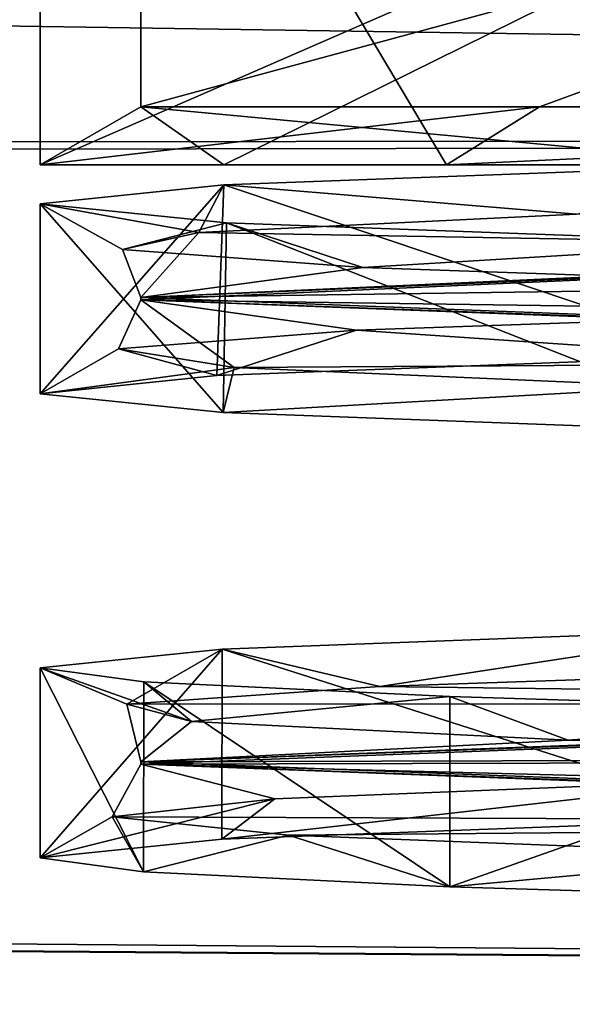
# Model space of a CAD drawing. Header units: millimetres. Extents: x -94 to 254, y 0 to 980.
# Tile 156 of 256: x 220.41 to 221.6, y 802.71 to 804.84. Entities that reach past the tile are written whole.
import ezdxf

# ---------------------------------------------------------------- set-up
doc = ezdxf.new("R2010")
doc.units = ezdxf.units.MM
doc.header["$LTSCALE"] = 65.185185
for name, color, linetype in [('184', 7, 'CONTINUOUS'), ('194', 7, 'CONTINUOUS'), ('3749', 7, 'CONTINUOUS'), ('3752', 7, 'CONTINUOUS'), ('3753', 7, 'CONTINUOUS'), ('3754', 7, 'CONTINUOUS'), ('5274', 7, 'CONTINUOUS'), ('5275', 7, 'CONTINUOUS'), ('5276', 7, 'CONTINUOUS'), ('5277', 7, 'CONTINUOUS'), ('5306', 7, 'CONTINUOUS'), ('5307', 7, 'CONTINUOUS'), ('5309', 7, 'CONTINUOUS'), ('592', 7, 'CONTINUOUS'), ('593', 7, 'CONTINUOUS'), ('594', 7, 'CONTINUOUS')]:
    doc.layers.add(name, color=color, linetype=linetype)

msp = doc.modelspace()

# ---------------------------------------------------------------- linework, layer by layer
at = {"layer": '184', "color": 7, "linetype": 'CONTINUOUS', "true_color": 0xe0f2ff}
for points in [[(220.45, 803.0238), (220.6738, 802.9938, -2.2628), (220.45, 803.4353), (220.45, 803.0238)], [(220.45, 803.4353), (220.6738, 802.9938, -2.2628), (220.6739, 803.4052, -2.2632), (220.45, 803.4353)], [(220.6738, 802.9938, -2.2628), (221.3367, 802.9616, -4.438), (220.6739, 803.4052, -2.2632), (220.6738, 802.9938, -2.2628)], [(220.6739, 803.4052, -2.2632), (221.3367, 802.9616, -4.438), (221.3362, 803.3731, -4.437), (220.6739, 803.4052, -2.2632)], [(221.3362, 803.3731, -4.437), (221.3367, 802.9616, -4.438), (222.4119, 803.3402, -6.4397), (221.3362, 803.3731, -4.437)], [(221.3367, 802.9616, -4.438), (222.4129, 802.9287, -6.4413), (222.4119, 803.3402, -6.4397), (221.3367, 802.9616, -4.438)]]:
    msp.add_3dface(points, dxfattribs=at)
at = {"layer": '194', "color": 7, "linetype": 'CONTINUOUS', "true_color": 0xe0f2ff}
for points in [[(236, 806.8401, -21.2438), (236, 804.5876, -19.1453), (24.5193, 807.8073, -22.0145), (236, 806.8401, -21.2438)], [(24.5193, 807.8073, -22.0145), (236, 804.5876, -19.1453), (31.2814, 804.4162, -18.9654), (24.5193, 807.8073, -22.0145)], [(24.5602, 807.7876, 21.9994), (31.2841, 804.4148, 18.9639), (236, 806.8398, 21.2436), (24.5602, 807.7876, 21.9994)], [(236, 806.8398, 21.2436), (31.2841, 804.4148, 18.9639), (236, 804.5878, 19.1455), (236, 806.8398, 21.2436)], [(236, 804.5876, -19.1453), (236, 802.7072, -16.9765), (31.2814, 804.4162, -18.9654), (236, 804.5876, -19.1453)], [(31.2841, 804.4148, 18.9639), (31.6924, 804.2039, 18.7381), (236, 804.5878, 19.1455), (31.2841, 804.4148, 18.9639)], [(236, 804.5878, 19.1455), (31.6924, 804.2039, 18.7381), (236, 802.7068, 16.976), (236, 804.5878, 19.1455)], [(31.2814, 804.4162, -18.9654), (236, 802.7072, -16.9765), (31.6587, 804.2214, -18.757), (31.2814, 804.4162, -18.9654)], [(31.6587, 804.2214, -18.757), (236, 802.7072, -16.9765), (36.9848, 801.4354, -15.2071), (31.6587, 804.2214, -18.757)], [(31.6924, 804.2039, 18.7381), (37.0073, 801.4235, 15.189), (236, 802.7068, 16.976), (31.6924, 804.2039, 18.7381)], [(236, 802.7072, -16.9765), (231.2667, 799.8439, -12.4594), (36.9848, 801.4354, -15.2071), (236, 802.7072, -16.9765)]]:
    msp.add_3dface(points, dxfattribs=at)
at = {"layer": '3749', "color": 7, "linetype": 'CONTINUOUS', "true_color": 0x858787}
for points in [[(222.3469, 804.2085, 6.0538), (221.1346, 804.1663, 3.431), (221.9529, 804.1112, 5.6972), (222.3469, 804.2085, 6.0538)], [(221.1346, 804.1663, 3.431), (220.6194, 804.1258, 0.5687), (220.8322, 804.0686, 2.9466), (221.1346, 804.1663, 3.431)], [(221.9529, 804.1112, 5.6972), (221.1346, 804.1663, 3.431), (220.8322, 804.0686, 2.9466), (221.9529, 804.1112, 5.6972)], [(220.6194, 804.1258, 0.5687), (220.8695, 804.0856, -2.4386), (220.45, 804.0288), (220.6194, 804.1258, 0.5687)], [(220.8322, 804.0686, 2.9466), (220.6194, 804.1258, 0.5687), (220.45, 804.0288), (220.8322, 804.0686, 2.9466)], [(220.45, 804.0288), (220.8695, 804.0856, -2.4386), (220.846, 803.9883, -2.9983), (220.45, 804.0288)], [(220.8695, 804.0856, -2.4386), (221.8321, 804.0442, -5.1424), (220.846, 803.9883, -2.9983), (220.8695, 804.0856, -2.4386)], [(220.846, 803.9883, -2.9983), (221.8321, 804.0442, -5.1424), (222.0087, 803.9447, -5.7946), (220.846, 803.9883, -2.9983)], [(221.9777, 803.1927, 5.4212), (220.9579, 803.1519, 2.8124), (220.8433, 803.0642, 2.9883), (221.9777, 803.1927, 5.4212)], [(221.9961, 803.1075, 5.7728), (221.9777, 803.1927, 5.4212), (220.8433, 803.0642, 2.9883), (221.9961, 803.1075, 5.7728)], [(220.6056, 803.1129, -0.0559), (220.45, 803.0238), (220.9579, 803.1519, 2.8124), (220.6056, 803.1129, -0.0559)], [(220.9579, 803.1519, 2.8124), (220.45, 803.0238), (220.8433, 803.0642, 2.9883), (220.9579, 803.1519, 2.8124)], [(220.6738, 802.9938, -2.2628), (220.45, 803.0238), (220.6056, 803.1129, -0.0559), (220.6738, 802.9938, -2.2628)], [(220.9871, 803.0735, -2.9245), (220.6738, 802.9938, -2.2628), (220.6056, 803.1129, -0.0559), (220.9871, 803.0735, -2.9245)], [(221.3367, 802.9616, -4.438), (220.6738, 802.9938, -2.2628), (220.9871, 803.0735, -2.9245), (221.3367, 802.9616, -4.438)], [(222.0929, 803.0309, -5.6291), (221.3367, 802.9616, -4.438), (220.9871, 803.0735, -2.9245), (222.0929, 803.0309, -5.6291)], [(222.4129, 802.9287, -6.4413), (221.3367, 802.9616, -4.438), (222.0929, 803.0309, -5.6291), (222.4129, 802.9287, -6.4413)]]:
    msp.add_3dface(points, dxfattribs=at)
at = {"layer": '3752', "color": 7, "linetype": 'CONTINUOUS', "true_color": 0x858787}
for points in [[(221.6105, 804.4174, 4.6789), (222.0117, 804.5244, 5.7996), (220.8472, 804.4809, 3.003), (221.6105, 804.4174, 4.6789)], [(220.45, 804.4403), (220.7931, 804.3781, 2.0593), (220.8472, 804.4809, 3.003), (220.45, 804.4403)], [(220.7931, 804.3781, 2.0593), (221.6105, 804.4174, 4.6789), (220.8472, 804.4809, 3.003), (220.7931, 804.3781, 2.0593)], [(220.6283, 804.3412, -0.7239), (220.7931, 804.3781, 2.0593), (220.45, 804.4403), (220.6283, 804.3412, -0.7239)], [(220.8535, 804.3993, -3.0263), (220.6283, 804.3412, -0.7239), (220.45, 804.4403), (220.8535, 804.3993, -3.0263)], [(221.1485, 804.3022, -3.4751), (220.6283, 804.3412, -0.7239), (220.8535, 804.3993, -3.0263), (221.1485, 804.3022, -3.4751)], [(222.0352, 804.3554, -5.8399), (221.1485, 804.3022, -3.4751), (220.8535, 804.3993, -3.0263), (222.0352, 804.3554, -5.8399)], [(222.3354, 804.2609, -6.0357), (221.1485, 804.3022, -3.4751), (222.0352, 804.3554, -5.8399), (222.3354, 804.2609, -6.0357)], [(220.8438, 803.4757, 2.9902), (221.1848, 803.3953, 3.5865), (221.9978, 803.519, 5.7756), (220.8438, 803.4757, 2.9902)], [(221.1848, 803.3953, 3.5865), (222.3895, 803.4365, 6.1214), (221.9978, 803.519, 5.7756), (221.1848, 803.3953, 3.5865)], [(220.45, 803.4353), (220.6373, 803.3565, 0.8502), (220.8438, 803.4757, 2.9902), (220.45, 803.4353)], [(220.6373, 803.3565, 0.8502), (221.1848, 803.3953, 3.5865), (220.8438, 803.4757, 2.9902), (220.6373, 803.3565, 0.8502)], [(220.45, 803.4353), (220.6739, 803.4052, -2.2632), (220.7775, 803.3191, -1.9725), (220.45, 803.4353)], [(220.6373, 803.3565, 0.8502), (220.45, 803.4353), (220.7775, 803.3191, -1.9725), (220.6373, 803.3565, 0.8502)], [(220.6739, 803.4052, -2.2632), (221.3362, 803.3731, -4.437), (220.7775, 803.3191, -1.9725), (220.6739, 803.4052, -2.2632)], [(220.7775, 803.3191, -1.9725), (221.3362, 803.3731, -4.437), (221.5926, 803.2791, -4.6387), (220.7775, 803.3191, -1.9725)], [(221.3362, 803.3731, -4.437), (222.4119, 803.3402, -6.4397), (221.5926, 803.2791, -4.6387), (221.3362, 803.3731, -4.437)], [(221.5926, 803.2791, -4.6387), (222.4119, 803.3402, -6.4397), (223.0137, 803.2386, -7.0057), (221.5926, 803.2791, -4.6387)]]:
    msp.add_3dface(points, dxfattribs=at)
at = {"layer": '3753', "color": 7, "linetype": 'CONTINUOUS', "true_color": 0x858787}
for points in [[(222.9229, 804.3405, 6.7847), (221.6105, 804.4174, 4.6789), (220.7931, 804.3781, 2.0593), (222.9229, 804.3405, 6.7847)], [(220.6675, 804.237), (220.7931, 804.3781, 2.0593), (220.6283, 804.3412, -0.7239), (220.6675, 804.237)], [(220.6675, 804.237), (222.9229, 804.3405, 6.7847), (220.7931, 804.3781, 2.0593), (220.6675, 804.237)], [(220.6675, 804.237), (220.6283, 804.3412, -0.7239), (221.1485, 804.3022, -3.4751), (220.6675, 804.237)], [(220.6675, 804.237), (221.1485, 804.3022, -3.4751), (222.3354, 804.2609, -6.0357), (220.6675, 804.237)], [(220.6675, 804.237), (222.3354, 804.2609, -6.0357), (223.9846, 804.11, -8.0112), (220.6675, 804.237)], [(222.3895, 803.4365, 6.1214), (221.1848, 803.3953, 3.5865), (223.9871, 803.3591, 8.0137), (222.3895, 803.4365, 6.1214)], [(221.1848, 803.3953, 3.5865), (220.6373, 803.3565, 0.8502), (223.9871, 803.3591, 8.0137), (221.1848, 803.3953, 3.5865)], [(223.9871, 803.3591, 8.0137), (220.6373, 803.3565, 0.8502), (220.6675, 803.232), (223.9871, 803.3591, 8.0137)], [(220.6373, 803.3565, 0.8502), (220.7775, 803.3191, -1.9725), (220.6675, 803.232), (220.6373, 803.3565, 0.8502)], [(220.7775, 803.3191, -1.9725), (221.5926, 803.2791, -4.6387), (220.6675, 803.232), (220.7775, 803.3191, -1.9725)], [(221.5926, 803.2791, -4.6387), (223.0137, 803.2386, -7.0057), (220.6675, 803.232), (221.5926, 803.2791, -4.6387)], [(220.6675, 803.232), (223.0137, 803.2386, -7.0057), (223.9846, 803.105, -8.0112), (220.6675, 803.232)]]:
    msp.add_3dface(points, dxfattribs=at)
at = {"layer": '3754', "color": 7, "linetype": 'CONTINUOUS', "true_color": 0x858787}
for points in [[(223.0026, 804.3375, 6.89), (220.6675, 804.232), (222.3469, 804.2085, 6.0538), (223.0026, 804.3375, 6.89)], [(220.6675, 804.232), (220.8695, 804.0856, -2.4386), (220.6194, 804.1258, 0.5687), (220.6675, 804.232)], [(220.6675, 804.232), (220.6194, 804.1258, 0.5687), (221.1346, 804.1663, 3.431), (220.6675, 804.232)], [(220.8695, 804.0856, -2.4386), (220.6675, 804.232), (223.9871, 804.1049, -8.0137), (220.8695, 804.0856, -2.4386)], [(220.6675, 804.232), (221.1346, 804.1663, 3.431), (222.3469, 804.2085, 6.0538), (220.6675, 804.232)], [(221.8321, 804.0442, -5.1424), (220.8695, 804.0856, -2.4386), (223.9871, 804.1049, -8.0137), (221.8321, 804.0442, -5.1424)], [(220.6675, 803.227), (223.6084, 803.2338, 7.7079), (223.9846, 803.3541, 8.0112), (220.6675, 803.227)], [(220.6056, 803.1129, -0.0559), (220.9579, 803.1519, 2.8124), (220.6675, 803.227), (220.6056, 803.1129, -0.0559)], [(223.9871, 803.0999, -8.0137), (220.6056, 803.1129, -0.0559), (220.6675, 803.227), (223.9871, 803.0999, -8.0137)], [(221.9777, 803.1927, 5.4212), (223.6084, 803.2338, 7.7079), (220.6675, 803.227), (221.9777, 803.1927, 5.4212)], [(220.9579, 803.1519, 2.8124), (221.9777, 803.1927, 5.4212), (220.6675, 803.227), (220.9579, 803.1519, 2.8124)], [(220.9871, 803.0735, -2.9245), (220.6056, 803.1129, -0.0559), (223.9871, 803.0999, -8.0137), (220.9871, 803.0735, -2.9245)], [(222.0929, 803.0309, -5.6291), (220.9871, 803.0735, -2.9245), (223.9871, 803.0999, -8.0137), (222.0929, 803.0309, -5.6291)]]:
    msp.add_3dface(points, dxfattribs=at)
at = {"layer": '5274', "color": 7, "linetype": 'CONTINUOUS', "true_color": 0xe0f2ff}
for points in [[(221.9961, 803.1075, 5.7728), (220.8438, 803.4757, 2.9902), (221.9978, 803.519, 5.7756), (221.9961, 803.1075, 5.7728)], [(220.45, 803.0238), (220.45, 803.4353), (220.8438, 803.4757, 2.9902), (220.45, 803.0238)], [(220.8433, 803.0642, 2.9883), (220.45, 803.0238), (220.8438, 803.4757, 2.9902), (220.8433, 803.0642, 2.9883)], [(221.9961, 803.1075, 5.7728), (220.8433, 803.0642, 2.9883), (220.8438, 803.4757, 2.9902), (221.9961, 803.1075, 5.7728)]]:
    msp.add_3dface(points, dxfattribs=at)
at = {"layer": '5275', "color": 7, "linetype": 'CONTINUOUS', "true_color": 0xe0f2ff}
for points in [[(220.45, 806), (223.8329, 806, 8.1671), (220.45, 804.5244), (220.45, 806)], [(223.8329, 806, 8.1671), (220.8472, 804.5244, 3.0031), (220.45, 804.5244), (223.8329, 806, 8.1671)], [(223.8329, 806, 8.1671), (222.0117, 804.5244, 5.7996), (220.8472, 804.5244, 3.0031), (223.8329, 806, 8.1671)], [(222.0117, 804.5244, 5.7996), (221.9529, 804.1112, 5.6972), (220.8472, 804.4809, 3.003), (222.0117, 804.5244, 5.7996)], [(220.8322, 804.0686, 2.9466), (220.45, 804.0288), (220.8472, 804.4809, 3.003), (220.8322, 804.0686, 2.9466)], [(220.45, 804.0288), (220.45, 804.4403), (220.8472, 804.4809, 3.003), (220.45, 804.0288)], [(221.9529, 804.1112, 5.6972), (220.8322, 804.0686, 2.9466), (220.8472, 804.4809, 3.003), (221.9529, 804.1112, 5.6972)]]:
    msp.add_3dface(points, dxfattribs=at)
at = {"layer": '5276', "color": 7, "linetype": 'CONTINUOUS', "true_color": 0xe0f2ff}
for points in [[(220.45, 804.0288), (220.846, 803.9883, -2.9983), (220.45, 804.4403), (220.45, 804.0288)], [(220.846, 803.9883, -2.9983), (220.8535, 804.3993, -3.0263), (220.45, 804.4403), (220.846, 803.9883, -2.9983)], [(220.846, 803.9883, -2.9983), (222.0087, 803.9447, -5.7946), (220.8535, 804.3993, -3.0263), (220.846, 803.9883, -2.9983)], [(222.0087, 803.9447, -5.7946), (222.0352, 804.3554, -5.8399), (220.8535, 804.3993, -3.0263), (222.0087, 803.9447, -5.7946)]]:
    msp.add_3dface(points, dxfattribs=at)
at = {"layer": '5277', "color": 7, "linetype": 'CONTINUOUS', "true_color": 0xe0f2ff}
for points in [[(223.8329, 806, -8.1671), (220.45, 806), (223.8329, 804.5244, -8.1671), (223.8329, 806, -8.1671)], [(220.45, 806), (220.45, 804.5244), (221.3292, 804.5244, -4.42), (220.45, 806)], [(220.45, 806), (221.3292, 804.5244, -4.42), (223.8329, 804.5244, -8.1671), (220.45, 806)]]:
    msp.add_3dface(points, dxfattribs=at)
at = {"layer": '5306', "color": 7, "linetype": 'CONTINUOUS', "true_color": 0x858787}
for points in [[(220.6675, 804.232), (220.6675, 804.237), (223.9846, 804.11, -8.0112), (220.6675, 804.232)], [(220.6675, 804.232), (223.9846, 804.11, -8.0112), (223.9871, 804.1049, -8.0137), (220.6675, 804.232)]]:
    msp.add_3dface(points, dxfattribs=at)
at = {"layer": '5307', "color": 7, "linetype": 'CONTINUOUS', "true_color": 0x858787}
for points in [[(220.6675, 803.232), (223.9846, 803.105, -8.0112), (220.6675, 803.227), (220.6675, 803.232)], [(223.9846, 803.105, -8.0112), (223.9871, 803.0999, -8.0137), (220.6675, 803.227), (223.9846, 803.105, -8.0112)]]:
    msp.add_3dface(points, dxfattribs=at)
at = {"layer": '5309', "color": 7, "linetype": 'CONTINUOUS', "true_color": 0x858787}
for points in [[(223.9871, 803.3591, 8.0137), (220.6675, 803.232), (223.9846, 803.3541, 8.0112), (223.9871, 803.3591, 8.0137)], [(220.6675, 803.232), (220.6675, 803.227), (223.9846, 803.3541, 8.0112), (220.6675, 803.232)]]:
    msp.add_3dface(points, dxfattribs=at)
at = {"layer": '592', "color": 7, "linetype": 'CONTINUOUS', "true_color": 0x858787}
for points in [[(220.6675, 805.55), (223.9867, 805.55, -8.0133), (220.6675, 804.65), (220.6675, 805.55)], [(220.6675, 804.65), (223.9867, 805.55, -8.0133), (221.5302, 804.65, -4.3369), (220.6675, 804.65)], [(221.5302, 804.65, -4.3369), (223.9867, 805.55, -8.0133), (223.9867, 804.65, -8.0133), (221.5302, 804.65, -4.3369)]]:
    msp.add_3dface(points, dxfattribs=at)
at = {"layer": '593', "color": 7, "linetype": 'CONTINUOUS', "true_color": 0x858787}
for points in [[(220.6675, 805.55), (220.6675, 804.65), (222.9245, 804.65, 6.7869), (220.6675, 805.55)], [(220.6675, 805.55), (222.9245, 804.65, 6.7869), (223.9867, 805.55, 8.0133), (220.6675, 805.55)], [(220.6675, 804.237), (223.0026, 804.3375, 6.89), (222.9229, 804.3405, 6.7847), (220.6675, 804.237)], [(220.6675, 804.232), (223.0026, 804.3375, 6.89), (220.6675, 804.237), (220.6675, 804.232)]]:
    msp.add_3dface(points, dxfattribs=at)
at = {"layer": '594', "color": 7, "linetype": 'CONTINUOUS', "true_color": 0x858787}
for points in [[(220.6675, 804.65), (221.5302, 804.65, -4.3369), (220.45, 804.5244), (220.6675, 804.65)], [(220.8472, 804.5244, 3.0031), (220.6675, 804.65), (220.45, 804.5244), (220.8472, 804.5244, 3.0031)], [(220.45, 804.5244), (221.5302, 804.65, -4.3369), (221.3292, 804.5244, -4.42), (220.45, 804.5244)], [(222.9245, 804.65, 6.7869), (220.6675, 804.65), (222.0117, 804.5244, 5.7996), (222.9245, 804.65, 6.7869)], [(222.0117, 804.5244, 5.7996), (220.6675, 804.65), (220.8472, 804.5244, 3.0031), (222.0117, 804.5244, 5.7996)], [(221.5302, 804.65, -4.3369), (223.9867, 804.65, -8.0133), (221.3292, 804.5244, -4.42), (221.5302, 804.65, -4.3369)], [(221.3292, 804.5244, -4.42), (223.9867, 804.65, -8.0133), (223.8329, 804.5244, -8.1671), (221.3292, 804.5244, -4.42)]]:
    msp.add_3dface(points, dxfattribs=at)

doc.saveas('drawing.dxf')
